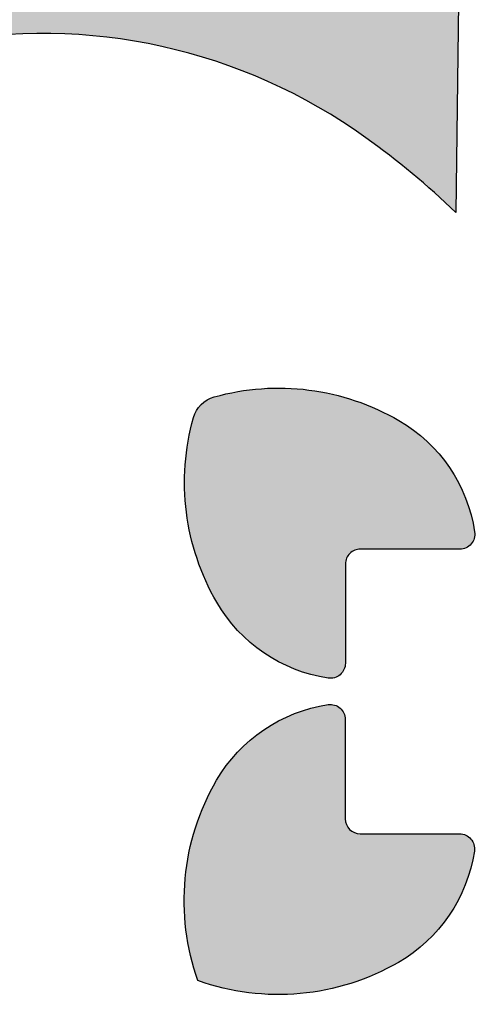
# Model space of a CAD drawing. Header units: millimetres. Extents: x -3873 to -97, y 912 to 4165.
# Tile 46 of 256: x -3585 to -3555, y 1211 to 1277. Entities that reach past the tile are written whole.
import ezdxf

# ---------------------------------------------------------------- set-up
doc = ezdxf.new("R2010")
doc.units = ezdxf.units.MM
doc.layers.add('pattern', color=7, linetype='Continuous', true_color=0x000000)

msp = doc.modelspace()

# ---------------------------------------------------------------- hatches: boundary and pattern name
at = {"layer": 'pattern'}
for points in [[(-3585.931, 1234.105), (-3599.975, 1233.95), (-3600.6, 1234.882), (-3601.205, 1235.829), (-3601.791, 1236.79), (-3602.358, 1237.764), (-3602.905, 1238.75), (-3603.43, 1239.749), (-3603.935, 1240.759), (-3604.419, 1241.779), (-3604.881, 1242.81), (-3605.321, 1243.85), (-3605.738, 1244.898), (-3606.133, 1245.954), (-3606.506, 1247.018), (-3606.855, 1248.087), (-3607.182, 1249.163), (-3607.485, 1250.243), (-3607.666, 1250.938), (-3607.834, 1251.637), (-3607.991, 1252.341), (-3608.135, 1253.048), (-3608.266, 1253.76), (-3608.385, 1254.475), (-3608.491, 1255.194), (-3608.585, 1255.915), (-3608.665, 1256.639), (-3608.733, 1257.365), (-3608.787, 1258.092), (-3608.828, 1258.822), (-3608.856, 1259.552), (-3608.87, 1260.283), (-3608.872, 1261.015), (-3608.86, 1261.746), (-3608.835, 1262.477), (-3608.796, 1263.208), (-3608.744, 1263.937), (-3608.679, 1264.665), (-3608.601, 1265.392), (-3608.51, 1266.116), (-3608.406, 1266.837), (-3608.289, 1267.556), (-3608.159, 1268.272), (-3608.016, 1268.984), (-3607.861, 1269.692), (-3607.694, 1270.396), (-3607.514, 1271.096), (-3607.322, 1271.79), (-3607.118, 1272.48), (-3606.902, 1273.164), (-3606.733, 1273.662), (-3606.548, 1274.159), (-3606.347, 1274.652), (-3606.131, 1275.143), (-3605.9, 1275.629), (-3605.653, 1276.111), (-3605.391, 1276.587), (-3605.114, 1277.058), (-3604.823, 1277.521), (-3604.516, 1277.978), (-3604.196, 1278.426), (-3603.861, 1278.865), (-3603.513, 1279.295), (-3603.151, 1279.714), (-3602.777, 1280.123), (-3602.39, 1280.521), (-3601.992, 1280.907), (-3601.582, 1281.281), (-3601.162, 1281.641), (-3600.731, 1281.989), (-3600.291, 1282.323), (-3599.843, 1282.643), (-3599.386, 1282.949), (-3598.922, 1283.239), (-3598.451, 1283.516), (-3597.974, 1283.777), (-3597.492, 1284.022), (-3597.005, 1284.253), (-3596.514, 1284.468), (-3596.02, 1284.668), (-3595.524, 1284.852), (-3595.025, 1285.021), (-3594.341, 1285.235), (-3593.651, 1285.438), (-3592.956, 1285.628), (-3592.256, 1285.807), (-3591.551, 1285.973), (-3590.843, 1286.127), (-3590.131, 1286.269), (-3589.415, 1286.397), (-3588.696, 1286.513), (-3587.974, 1286.616), (-3587.25, 1286.706), (-3586.523, 1286.783), (-3585.795, 1286.846), (-3585.066, 1286.897), (-3584.335, 1286.934), (-3583.604, 1286.958), (-3582.872, 1286.969), (-3582.141, 1286.966), (-3581.41, 1286.95), (-3580.679, 1286.921), (-3579.95, 1286.879), (-3579.223, 1286.823), (-3578.497, 1286.755), (-3577.773, 1286.673), (-3577.052, 1286.578), (-3576.334, 1286.471), (-3575.619, 1286.351), (-3574.907, 1286.218), (-3574.2, 1286.073), (-3573.496, 1285.915), (-3572.798, 1285.745), (-3572.104, 1285.564), (-3571.024, 1285.258), (-3569.949, 1284.93), (-3568.879, 1284.578), (-3567.817, 1284.204), (-3566.761, 1283.807), (-3565.713, 1283.388), (-3564.674, 1282.946), (-3563.645, 1282.482), (-3562.625, 1281.997), (-3561.616, 1281.49), (-3560.618, 1280.963), (-3559.633, 1280.415), (-3558.66, 1279.846), (-3557.7, 1279.258), (-3556.754, 1278.651), (-3555.823, 1278.025), (-3556.003, 1263.981), (-3557.443, 1265.306), (-3558.929, 1266.582), (-3560.458, 1267.806), (-3562.028, 1268.976), (-3562.779, 1269.502), (-3563.547, 1270.012), (-3564.331, 1270.505), (-3565.13, 1270.98), (-3565.944, 1271.436), (-3566.772, 1271.874), (-3567.614, 1272.291), (-3568.469, 1272.689), (-3569.335, 1273.066), (-3570.213, 1273.421), (-3571.102, 1273.754), (-3572, 1274.065), (-3572.907, 1274.354), (-3573.822, 1274.619), (-3574.744, 1274.861), (-3575.672, 1275.079), (-3576.606, 1275.273), (-3577.544, 1275.443), (-3578.486, 1275.589), (-3579.43, 1275.711), (-3580.375, 1275.808), (-3581.321, 1275.881), (-3582.267, 1275.93), (-3583.212, 1275.954), (-3584.154, 1275.955), (-3585.093, 1275.931), (-3586.029, 1275.884), (-3586.96, 1275.814), (-3587.885, 1275.721), (-3588.803, 1275.605), (-3589.715, 1275.467), (-3590.618, 1275.308), (-3590.761, 1275.279), (-3590.904, 1275.248), (-3591.047, 1275.214), (-3591.19, 1275.178), (-3591.334, 1275.139), (-3591.477, 1275.097), (-3591.62, 1275.052), (-3591.763, 1275.004), (-3591.906, 1274.954), (-3592.048, 1274.901), (-3592.19, 1274.844), (-3592.331, 1274.785), (-3592.472, 1274.724), (-3592.612, 1274.659), (-3592.751, 1274.592), (-3592.889, 1274.522), (-3593.026, 1274.449), (-3593.163, 1274.373), (-3593.298, 1274.294), (-3593.432, 1274.213), (-3593.565, 1274.129), (-3593.696, 1274.042), (-3593.826, 1273.953), (-3593.955, 1273.861), (-3594.081, 1273.766), (-3594.207, 1273.669), (-3594.33, 1273.57), (-3594.452, 1273.468), (-3594.571, 1273.363), (-3594.689, 1273.257), (-3594.805, 1273.148), (-3594.918, 1273.036), (-3595.03, 1272.923), (-3595.139, 1272.807), (-3595.246, 1272.69), (-3595.351, 1272.57), (-3595.453, 1272.449), (-3595.553, 1272.326), (-3595.65, 1272.201), (-3595.745, 1272.074), (-3595.837, 1271.946), (-3595.926, 1271.816), (-3596.013, 1271.685), (-3596.097, 1271.552), (-3596.179, 1271.418), (-3596.258, 1271.283), (-3596.334, 1271.147), (-3596.407, 1271.01), (-3596.477, 1270.872), (-3596.545, 1270.732), (-3596.61, 1270.593), (-3596.672, 1270.452), (-3596.731, 1270.311), (-3596.787, 1270.169), (-3596.841, 1270.027), (-3596.892, 1269.885), (-3596.94, 1269.742), (-3596.985, 1269.599), (-3597.027, 1269.455), (-3597.066, 1269.312), (-3597.103, 1269.169), (-3597.137, 1269.026), (-3597.168, 1268.883), (-3597.197, 1268.74), (-3597.358, 1267.837), (-3597.498, 1266.926), (-3597.615, 1266.007), (-3597.71, 1265.082), (-3597.782, 1264.152), (-3597.83, 1263.217), (-3597.855, 1262.277), (-3597.856, 1261.335), (-3597.834, 1260.39), (-3597.787, 1259.444), (-3597.715, 1258.498), (-3597.62, 1257.552), (-3597.5, 1256.608), (-3597.355, 1255.666), (-3597.187, 1254.728), (-3596.994, 1253.794), (-3596.778, 1252.865), (-3596.537, 1251.943), (-3596.274, 1251.027), (-3595.987, 1250.12), (-3595.678, 1249.221), (-3595.346, 1248.332), (-3594.992, 1247.453), (-3594.617, 1246.586), (-3594.221, 1245.731), (-3593.805, 1244.889), (-3593.369, 1244.06), (-3592.913, 1243.245), (-3592.44, 1242.445), (-3591.948, 1241.66), (-3591.44, 1240.891), (-3590.915, 1240.139), (-3589.748, 1238.567), (-3588.527, 1237.036), (-3587.254, 1235.548)], [(-3563.399, 1233.806), (-3563.399, 1233.78), (-3563.4, 1233.753), (-3563.402, 1233.727), (-3563.404, 1233.701), (-3563.408, 1233.674), (-3563.412, 1233.648), (-3563.416, 1233.621), (-3563.421, 1233.595), (-3563.428, 1233.569), (-3563.434, 1233.542), (-3563.442, 1233.516), (-3563.45, 1233.49), (-3563.459, 1233.465), (-3563.469, 1233.439), (-3563.479, 1233.414), (-3563.49, 1233.389), (-3563.502, 1233.364), (-3563.514, 1233.34), (-3563.527, 1233.316), (-3563.541, 1233.292), (-3563.555, 1233.269), (-3563.57, 1233.247), (-3563.586, 1233.224), (-3563.602, 1233.203), (-3563.618, 1233.181), (-3563.635, 1233.161), (-3563.653, 1233.141), (-3563.671, 1233.121), (-3563.689, 1233.102), (-3563.708, 1233.083), (-3563.728, 1233.065), (-3563.747, 1233.048), (-3563.767, 1233.031), (-3563.788, 1233.015), (-3563.809, 1232.999), (-3563.83, 1232.984), (-3563.853, 1232.969), (-3563.875, 1232.955), (-3563.898, 1232.941), (-3563.922, 1232.928), (-3563.946, 1232.915), (-3563.97, 1232.903), (-3563.995, 1232.892), (-3564.02, 1232.881), (-3564.045, 1232.871), (-3564.071, 1232.862), (-3564.097, 1232.853), (-3564.123, 1232.846), (-3564.149, 1232.838), (-3564.175, 1232.832), (-3564.202, 1232.826), (-3564.229, 1232.821), (-3564.256, 1232.817), (-3564.283, 1232.813), (-3564.31, 1232.811), (-3564.337, 1232.809), (-3564.363, 1232.807), (-3564.39, 1232.807), (-3564.417, 1232.807), (-3564.444, 1232.808), (-3564.47, 1232.809), (-3564.496, 1232.811), (-3564.523, 1232.814), (-3564.548, 1232.818), (-3564.827, 1232.864), (-3565.106, 1232.918), (-3565.385, 1232.98), (-3565.664, 1233.05), (-3565.941, 1233.128), (-3566.218, 1233.214), (-3566.494, 1233.308), (-3566.767, 1233.41), (-3567.039, 1233.52), (-3567.308, 1233.638), (-3567.574, 1233.764), (-3567.837, 1233.897), (-3568.096, 1234.039), (-3568.352, 1234.188), (-3568.604, 1234.344), (-3568.851, 1234.507), (-3569.093, 1234.677), (-3569.331, 1234.854), (-3569.563, 1235.038), (-3569.789, 1235.227), (-3570.01, 1235.423), (-3570.225, 1235.625), (-3570.433, 1235.832), (-3570.635, 1236.044), (-3570.83, 1236.261), (-3571.018, 1236.483), (-3571.2, 1236.709), (-3571.374, 1236.939), (-3571.541, 1237.173), (-3571.701, 1237.41), (-3571.853, 1237.65), (-3571.998, 1237.892), (-3572.19, 1238.232), (-3572.374, 1238.578), (-3572.55, 1238.93), (-3572.718, 1239.288), (-3572.878, 1239.651), (-3573.029, 1240.02), (-3573.172, 1240.393), (-3573.305, 1240.77), (-3573.429, 1241.152), (-3573.544, 1241.538), (-3573.65, 1241.927), (-3573.745, 1242.32), (-3573.831, 1242.715), (-3573.907, 1243.112), (-3573.973, 1243.512), (-3574.029, 1243.913), (-3574.074, 1244.316), (-3574.11, 1244.719), (-3574.135, 1245.123), (-3574.15, 1245.528), (-3574.155, 1245.931), (-3574.149, 1246.335), (-3574.133, 1246.737), (-3574.108, 1247.138), (-3574.072, 1247.537), (-3574.027, 1247.933), (-3573.972, 1248.328), (-3573.907, 1248.719), (-3573.833, 1249.108), (-3573.75, 1249.492), (-3573.657, 1249.873), (-3573.556, 1250.25), (-3573.539, 1250.309), (-3573.519, 1250.368), (-3573.498, 1250.427), (-3573.474, 1250.485), (-3573.449, 1250.543), (-3573.421, 1250.6), (-3573.392, 1250.657), (-3573.361, 1250.713), (-3573.327, 1250.768), (-3573.292, 1250.822), (-3573.255, 1250.876), (-3573.216, 1250.928), (-3573.176, 1250.979), (-3573.134, 1251.029), (-3573.09, 1251.077), (-3573.044, 1251.124), (-3572.997, 1251.169), (-3572.949, 1251.213), (-3572.899, 1251.256), (-3572.848, 1251.296), (-3572.795, 1251.335), (-3572.742, 1251.372), (-3572.688, 1251.407), (-3572.632, 1251.44), (-3572.576, 1251.471), (-3572.519, 1251.5), (-3572.462, 1251.528), (-3572.404, 1251.553), (-3572.346, 1251.576), (-3572.287, 1251.598), (-3572.228, 1251.617), (-3572.169, 1251.635), (-3571.792, 1251.735), (-3571.411, 1251.827), (-3571.026, 1251.909), (-3570.638, 1251.983), (-3570.246, 1252.047), (-3569.852, 1252.101), (-3569.455, 1252.146), (-3569.056, 1252.181), (-3568.655, 1252.206), (-3568.253, 1252.221), (-3567.85, 1252.225), (-3567.446, 1252.22), (-3567.042, 1252.204), (-3566.638, 1252.179), (-3566.234, 1252.142), (-3565.832, 1252.096), (-3565.431, 1252.04), (-3565.031, 1251.973), (-3564.634, 1251.897), (-3564.238, 1251.81), (-3563.846, 1251.714), (-3563.457, 1251.607), (-3563.072, 1251.492), (-3562.69, 1251.367), (-3562.313, 1251.233), (-3561.94, 1251.09), (-3561.572, 1250.938), (-3561.209, 1250.777), (-3560.851, 1250.608), (-3560.5, 1250.432), (-3560.154, 1250.247), (-3559.814, 1250.055), (-3559.572, 1249.91), (-3559.332, 1249.757), (-3559.096, 1249.597), (-3558.862, 1249.429), (-3558.633, 1249.255), (-3558.407, 1249.073), (-3558.185, 1248.884), (-3557.969, 1248.689), (-3557.757, 1248.486), (-3557.55, 1248.278), (-3557.349, 1248.063), (-3557.153, 1247.842), (-3556.964, 1247.615), (-3556.781, 1247.382), (-3556.604, 1247.145), (-3556.434, 1246.902), (-3556.272, 1246.654), (-3556.116, 1246.403), (-3555.968, 1246.146), (-3555.827, 1245.887), (-3555.694, 1245.623), (-3555.568, 1245.357), (-3555.451, 1245.088), (-3555.341, 1244.816), (-3555.239, 1244.542), (-3555.146, 1244.267), (-3555.06, 1243.99), (-3554.983, 1243.712), (-3554.913, 1243.433), (-3554.852, 1243.154), (-3554.798, 1242.875), (-3554.753, 1242.596), (-3554.749, 1242.571), (-3554.746, 1242.544), (-3554.744, 1242.518), (-3554.743, 1242.492), (-3554.742, 1242.465), (-3554.742, 1242.438), (-3554.743, 1242.411), (-3554.744, 1242.385), (-3554.746, 1242.358), (-3554.749, 1242.331), (-3554.752, 1242.304), (-3554.757, 1242.277), (-3554.762, 1242.25), (-3554.767, 1242.223), (-3554.774, 1242.197), (-3554.781, 1242.171), (-3554.789, 1242.145), (-3554.798, 1242.119), (-3554.807, 1242.093), (-3554.817, 1242.068), (-3554.828, 1242.043), (-3554.839, 1242.018), (-3554.851, 1241.994), (-3554.864, 1241.97), (-3554.877, 1241.946), (-3554.891, 1241.923), (-3554.905, 1241.901), (-3554.92, 1241.879), (-3554.935, 1241.857), (-3554.951, 1241.836), (-3554.968, 1241.815), (-3554.985, 1241.795), (-3555.002, 1241.776), (-3555.02, 1241.757), (-3555.038, 1241.738), (-3555.057, 1241.719), (-3555.077, 1241.702), (-3555.097, 1241.684), (-3555.118, 1241.667), (-3555.139, 1241.65), (-3555.161, 1241.634), (-3555.183, 1241.619), (-3555.206, 1241.604), (-3555.229, 1241.59), (-3555.253, 1241.576), (-3555.277, 1241.563), (-3555.301, 1241.551), (-3555.326, 1241.539), (-3555.351, 1241.528), (-3555.376, 1241.518), (-3555.401, 1241.508), (-3555.427, 1241.499), (-3555.453, 1241.491), (-3555.479, 1241.484), (-3555.505, 1241.477), (-3555.532, 1241.471), (-3555.558, 1241.466), (-3555.585, 1241.461), (-3555.611, 1241.457), (-3555.638, 1241.454), (-3555.664, 1241.452), (-3555.69, 1241.45), (-3555.717, 1241.449), (-3555.743, 1241.449), (-3562.392, 1241.454), (-3562.414, 1241.454), (-3562.437, 1241.453), (-3562.459, 1241.452), (-3562.482, 1241.45), (-3562.505, 1241.448), (-3562.528, 1241.445), (-3562.551, 1241.442), (-3562.574, 1241.438), (-3562.597, 1241.433), (-3562.621, 1241.428), (-3562.644, 1241.422), (-3562.667, 1241.416), (-3562.691, 1241.409), (-3562.714, 1241.401), (-3562.737, 1241.393), (-3562.76, 1241.384), (-3562.783, 1241.375), (-3562.806, 1241.365), (-3562.829, 1241.354), (-3562.852, 1241.343), (-3562.874, 1241.331), (-3562.896, 1241.319), (-3562.918, 1241.305), (-3562.94, 1241.292), (-3562.961, 1241.278), (-3562.982, 1241.263), (-3563.002, 1241.247), (-3563.023, 1241.231), (-3563.043, 1241.215), (-3563.062, 1241.198), (-3563.081, 1241.18), (-3563.1, 1241.162), (-3563.118, 1241.144), (-3563.135, 1241.125), (-3563.152, 1241.105), (-3563.169, 1241.085), (-3563.185, 1241.065), (-3563.2, 1241.044), (-3563.215, 1241.024), (-3563.23, 1241.002), (-3563.243, 1240.981), (-3563.256, 1240.959), (-3563.269, 1240.937), (-3563.281, 1240.914), (-3563.292, 1240.892), (-3563.303, 1240.869), (-3563.313, 1240.846), (-3563.322, 1240.823), (-3563.331, 1240.8), (-3563.34, 1240.777), (-3563.347, 1240.754), (-3563.354, 1240.73), (-3563.361, 1240.707), (-3563.366, 1240.684), (-3563.372, 1240.66), (-3563.376, 1240.637), (-3563.38, 1240.614), (-3563.384, 1240.591), (-3563.387, 1240.568), (-3563.389, 1240.545), (-3563.391, 1240.522), (-3563.392, 1240.5), (-3563.393, 1240.477), (-3563.393, 1240.455)], [(-3562.409, 1222.406), (-3555.759, 1222.4), (-3555.733, 1222.4), (-3555.707, 1222.399), (-3555.681, 1222.397), (-3555.654, 1222.394), (-3555.628, 1222.391), (-3555.601, 1222.387), (-3555.575, 1222.383), (-3555.548, 1222.377), (-3555.522, 1222.371), (-3555.496, 1222.365), (-3555.47, 1222.357), (-3555.444, 1222.349), (-3555.418, 1222.34), (-3555.393, 1222.33), (-3555.367, 1222.32), (-3555.342, 1222.309), (-3555.318, 1222.297), (-3555.294, 1222.285), (-3555.27, 1222.272), (-3555.246, 1222.258), (-3555.223, 1222.244), (-3555.2, 1222.229), (-3555.178, 1222.213), (-3555.156, 1222.197), (-3555.135, 1222.181), (-3555.114, 1222.164), (-3555.094, 1222.146), (-3555.074, 1222.128), (-3555.055, 1222.11), (-3555.037, 1222.091), (-3555.019, 1222.071), (-3555.002, 1222.052), (-3554.985, 1222.032), (-3554.969, 1222.011), (-3554.953, 1221.99), (-3554.937, 1221.968), (-3554.923, 1221.946), (-3554.908, 1221.924), (-3554.895, 1221.901), (-3554.881, 1221.877), (-3554.869, 1221.853), (-3554.857, 1221.829), (-3554.846, 1221.804), (-3554.835, 1221.779), (-3554.825, 1221.754), (-3554.816, 1221.728), (-3554.807, 1221.702), (-3554.799, 1221.676), (-3554.792, 1221.65), (-3554.785, 1221.623), (-3554.78, 1221.597), (-3554.775, 1221.57), (-3554.77, 1221.543), (-3554.767, 1221.516), (-3554.764, 1221.489), (-3554.762, 1221.462), (-3554.761, 1221.435), (-3554.76, 1221.409), (-3554.76, 1221.382), (-3554.761, 1221.355), (-3554.763, 1221.329), (-3554.765, 1221.302), (-3554.768, 1221.276), (-3554.771, 1221.25), (-3554.818, 1220.972), (-3554.871, 1220.693), (-3554.933, 1220.414), (-3555.003, 1220.135), (-3555.081, 1219.857), (-3555.167, 1219.581), (-3555.261, 1219.305), (-3555.363, 1219.032), (-3555.473, 1218.76), (-3555.592, 1218.491), (-3555.717, 1218.225), (-3555.851, 1217.962), (-3555.992, 1217.703), (-3556.141, 1217.447), (-3556.297, 1217.195), (-3556.46, 1216.948), (-3556.631, 1216.705), (-3556.808, 1216.468), (-3556.991, 1216.236), (-3557.181, 1216.009), (-3557.377, 1215.789), (-3557.578, 1215.574), (-3557.786, 1215.366), (-3557.998, 1215.164), (-3558.215, 1214.969), (-3558.437, 1214.78), (-3558.663, 1214.599), (-3558.893, 1214.425), (-3559.126, 1214.258), (-3559.363, 1214.098), (-3559.603, 1213.946), (-3559.846, 1213.801), (-3560.213, 1213.594), (-3560.589, 1213.396), (-3560.971, 1213.207), (-3561.36, 1213.028), (-3561.756, 1212.858), (-3562.157, 1212.698), (-3562.565, 1212.549), (-3562.977, 1212.41), (-3563.395, 1212.283), (-3563.817, 1212.166), (-3564.242, 1212.061), (-3564.672, 1211.967), (-3565.104, 1211.885), (-3565.539, 1211.815), (-3565.977, 1211.757), (-3566.415, 1211.71), (-3566.855, 1211.676), (-3567.296, 1211.655), (-3567.736, 1211.645), (-3568.177, 1211.647), (-3568.616, 1211.662), (-3569.054, 1211.688), (-3569.49, 1211.727), (-3569.923, 1211.777), (-3570.354, 1211.839), (-3570.782, 1211.912), (-3571.206, 1211.996), (-3571.625, 1212.091), (-3572.041, 1212.198), (-3572.451, 1212.314), (-3572.856, 1212.441), (-3573.255, 1212.578), (-3573.391, 1212.977), (-3573.517, 1213.382), (-3573.633, 1213.793), (-3573.738, 1214.208), (-3573.833, 1214.628), (-3573.917, 1215.052), (-3573.989, 1215.48), (-3574.05, 1215.911), (-3574.099, 1216.344), (-3574.137, 1216.78), (-3574.163, 1217.218), (-3574.177, 1217.658), (-3574.178, 1218.098), (-3574.168, 1218.539), (-3574.145, 1218.979), (-3574.11, 1219.419), (-3574.063, 1219.858), (-3574.004, 1220.295), (-3573.934, 1220.73), (-3573.851, 1221.162), (-3573.756, 1221.591), (-3573.65, 1222.017), (-3573.533, 1222.439), (-3573.405, 1222.856), (-3573.265, 1223.268), (-3573.115, 1223.675), (-3572.955, 1224.076), (-3572.784, 1224.472), (-3572.604, 1224.86), (-3572.415, 1225.242), (-3572.216, 1225.617), (-3572.009, 1225.985), (-3571.863, 1226.227), (-3571.71, 1226.467), (-3571.55, 1226.703), (-3571.383, 1226.937), (-3571.208, 1227.166), (-3571.026, 1227.392), (-3570.838, 1227.613), (-3570.642, 1227.83), (-3570.44, 1228.042), (-3570.231, 1228.249), (-3570.016, 1228.45), (-3569.795, 1228.646), (-3569.568, 1228.835), (-3569.336, 1229.018), (-3569.098, 1229.195), (-3568.855, 1229.365), (-3568.608, 1229.527), (-3568.356, 1229.683), (-3568.1, 1229.831), (-3567.84, 1229.972), (-3567.577, 1230.105), (-3567.311, 1230.231), (-3567.041, 1230.348), (-3566.77, 1230.458), (-3566.496, 1230.56), (-3566.22, 1230.653), (-3565.944, 1230.739), (-3565.666, 1230.816), (-3565.387, 1230.886), (-3565.108, 1230.947), (-3564.829, 1231.001), (-3564.55, 1231.046), (-3564.524, 1231.05), (-3564.498, 1231.052), (-3564.472, 1231.055), (-3564.445, 1231.056), (-3564.419, 1231.057), (-3564.392, 1231.057), (-3564.365, 1231.056), (-3564.338, 1231.055), (-3564.311, 1231.053), (-3564.284, 1231.05), (-3564.257, 1231.047), (-3564.23, 1231.042), (-3564.204, 1231.037), (-3564.177, 1231.031), (-3564.151, 1231.025), (-3564.124, 1231.018), (-3564.098, 1231.01), (-3564.072, 1231.001), (-3564.047, 1230.992), (-3564.021, 1230.982), (-3563.996, 1230.971), (-3563.972, 1230.96), (-3563.947, 1230.948), (-3563.923, 1230.935), (-3563.9, 1230.922), (-3563.877, 1230.908), (-3563.854, 1230.894), (-3563.832, 1230.879), (-3563.811, 1230.863), (-3563.79, 1230.848), (-3563.769, 1230.831), (-3563.749, 1230.814), (-3563.729, 1230.797), (-3563.71, 1230.779), (-3563.691, 1230.761), (-3563.673, 1230.742), (-3563.655, 1230.722), (-3563.638, 1230.702), (-3563.621, 1230.681), (-3563.604, 1230.66), (-3563.588, 1230.638), (-3563.573, 1230.616), (-3563.558, 1230.593), (-3563.543, 1230.57), (-3563.53, 1230.546), (-3563.517, 1230.522), (-3563.504, 1230.498), (-3563.493, 1230.473), (-3563.482, 1230.448), (-3563.471, 1230.423), (-3563.462, 1230.397), (-3563.453, 1230.372), (-3563.445, 1230.346), (-3563.437, 1230.32), (-3563.43, 1230.293), (-3563.424, 1230.267), (-3563.419, 1230.241), (-3563.415, 1230.214), (-3563.411, 1230.188), (-3563.408, 1230.161), (-3563.405, 1230.135), (-3563.403, 1230.109), (-3563.402, 1230.082), (-3563.402, 1230.056), (-3563.408, 1223.407), (-3563.408, 1223.385), (-3563.407, 1223.362), (-3563.406, 1223.34), (-3563.404, 1223.317), (-3563.402, 1223.294), (-3563.399, 1223.271), (-3563.395, 1223.248), (-3563.391, 1223.225), (-3563.387, 1223.202), (-3563.382, 1223.178), (-3563.376, 1223.155), (-3563.37, 1223.132), (-3563.363, 1223.108), (-3563.355, 1223.085), (-3563.347, 1223.062), (-3563.338, 1223.039), (-3563.329, 1223.016), (-3563.319, 1222.993), (-3563.308, 1222.97), (-3563.297, 1222.947), (-3563.285, 1222.925), (-3563.272, 1222.903), (-3563.259, 1222.881), (-3563.245, 1222.859), (-3563.231, 1222.838), (-3563.216, 1222.817), (-3563.201, 1222.797), (-3563.185, 1222.776), (-3563.168, 1222.756), (-3563.151, 1222.737), (-3563.134, 1222.718), (-3563.116, 1222.699), (-3563.097, 1222.681), (-3563.078, 1222.664), (-3563.059, 1222.647), (-3563.039, 1222.63), (-3563.019, 1222.614), (-3562.998, 1222.599), (-3562.977, 1222.584), (-3562.956, 1222.569), (-3562.934, 1222.556), (-3562.912, 1222.543), (-3562.89, 1222.53), (-3562.868, 1222.518), (-3562.845, 1222.507), (-3562.823, 1222.496), (-3562.8, 1222.486), (-3562.777, 1222.476), (-3562.754, 1222.468), (-3562.73, 1222.459), (-3562.707, 1222.452), (-3562.684, 1222.445), (-3562.661, 1222.438), (-3562.637, 1222.433), (-3562.614, 1222.427), (-3562.591, 1222.423), (-3562.568, 1222.419), (-3562.544, 1222.415), (-3562.521, 1222.412), (-3562.499, 1222.41), (-3562.476, 1222.408), (-3562.453, 1222.407), (-3562.431, 1222.406)]]:
    msp.add_hatch(color=256, dxfattribs=at).paths.add_polyline_path(points, flags=0)

# ---------------------------------------------------------------- linework, layer by layer
for p, q in [((-3555.823, 1278.025), (-3556.003, 1263.981)), ((-3555.743, 1241.449), (-3562.392, 1241.454)), ((-3563.393, 1240.455), (-3563.399, 1233.806))]:
    msp.add_line(p, q, dxfattribs=at)
for points in [[(-3563.402, 1230.056), (-3563.408, 1223.407)], [(-3562.409, 1222.406), (-3555.759, 1222.4)]]:
    msp.add_lwpolyline(points, dxfattribs=at)
for centre, radius, start, end in [((-3583.702, 1238.822), 37.135, 54.29128, 100.73283), ((-3595.175, 1222.861), 56.792, 46.38945, 54.29128), ((-3562.393, 1240.454), 1, 89.95007, 179.95007), ((-3562.408, 1223.406), 1, 179.95007, 269.95007)]:
    msp.add_arc(centre, radius, start, end, dxfattribs=at)
at = {"layer": 'pattern', "extrusion": (0, 0, -1)}
for centre, radius, start, end in [((3567.861, 1236.221), 16.004, 74.38454, 120.18712), ((3571.631, 1249.709), 2, 15.71533, 74.38453), ((3558.15, 1245.915), 16.004, 329.91274, 15.71533), ((3565.049, 1241.056), 10.41, 120.18712, 171.49323), ((3555.742, 1242.449), 1, 171.49322, 270.04993), ((3562.991, 1243.111), 10.41, 278.60663, 329.91274), ((3564.399, 1233.807), 1, 180.04993, 278.60664), ((3563.01, 1220.75), 10.41, 30.18712, 81.49323), ((3564.402, 1230.057), 1, 81.49325, 180.04993), ((3558.175, 1217.938), 16.004, 340.43419, 30.18712), ((3555.76, 1221.4), 1, 90.04993, 188.60661), ((3565.065, 1222.808), 10.41, 188.60663, 239.91274), ((3567.869, 1227.649), 16.004, 239.91274, 289.66567)]:
    msp.add_arc(centre, radius, start, end, dxfattribs=at)

doc.saveas('drawing.dxf')
